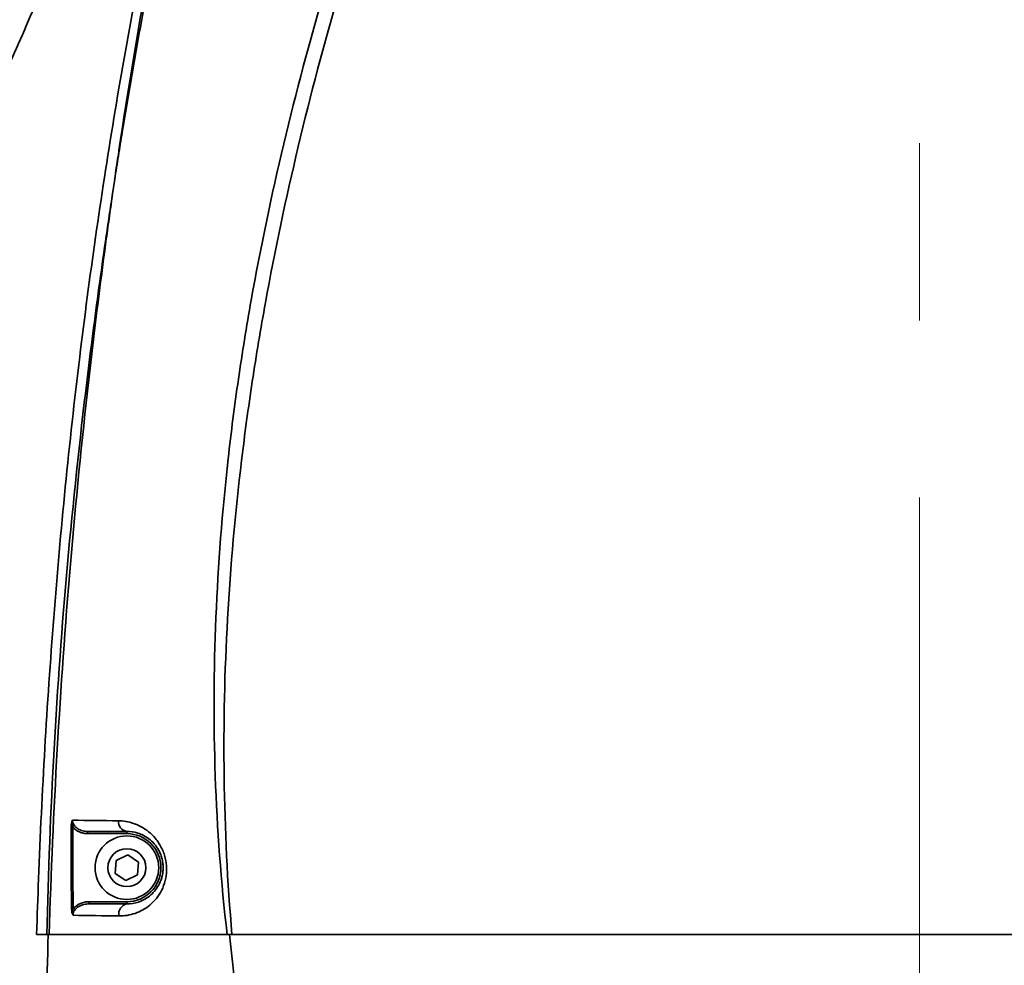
# Model space of a CAD drawing. Header units: millimetres. Extents: x -7686 to -856, y -458 to 6140.
# Tile 37 of 102: x -5963 to -5874, y 3589 to 3674. Entities that reach past the tile are written whole.
import ezdxf

# ---------------------------------------------------------------- set-up
doc = ezdxf.new("R2010")
doc.units = ezdxf.units.MM
doc.header["$LTSCALE"] = 5
doc.header["$PDSIZE"] = -1
doc.linetypes.add('CENTER2', pattern=[28.575, 19.05, -3.175, 3.175, -3.175])
doc.layers.add('细实线', color=1, linetype='Continuous', lineweight=20)
doc.dimstyles.new('安装', dxfattribs={"dimtxt": 6, "dimasz": 12, "dimexe": 7, "dimexo": 0.625, "dimtad": 1, "dimtoh": 1, "dimtxsty": 'Standard', "dimcen": 2.5, "dimclrd": 4, "dimclre": 4, "dimclrt": 3, "dimadec": 0, "dimazin": 0, "dimtfac": 1, "dimtmove": 0, "dimatfit": 3, "dimfxl": 1, "dimarcsym": 0})

# ---------------------------------------------------------------- blocks, each defined once
blk = doc.blocks.new('*D73')
at = {"layer": 'Defpoints', "color": 0, "linetype": 'Continuous', "transparency": 16777216}
for p in [(-5831.961, 3764.628), (-6092.748, 3374.818), (-5832.245, 3374.628)]:
    blk.add_point(p, dxfattribs=at)
at = {"layer": '细实线', "color": 4, "linetype": 'Continuous', "lineweight": -2, "transparency": 16777216}
for p, q in [((-5832.586, 3764.629), (-6099.464, 3764.823)), ((-6092.473, 3752.818), (-6092.74, 3386.818)), ((-5832.87, 3374.629), (-6099.748, 3374.823))]:
    blk.add_line(p, q, dxfattribs=at)
at = {"layer": '细实线', "color": 4, "linetype": 'Continuous', "transparency": 16777216}
for points in [[(-6094.473, 3752.82), (-6090.473, 3752.817), (-6092.464, 3764.818)], [(-6094.74, 3386.82), (-6090.74, 3386.817), (-6092.748, 3374.818)]]:
    blk.add_solid(points, dxfattribs=at)
at = {"layer": '细实线', "color": 3, "linetype": 'Continuous', "transparency": 16777216, "insert": (-6096.231, 3569.821), "char_height": 6, "attachment_point": 5, "rotation": 89.95821}
blk.add_mtext('390', dxfattribs=at)

msp = doc.modelspace()

# ---------------------------------------------------------------- linework, layer by layer
at = {"color": 4, "linetype": 'CENTER2', "lineweight": 15}
msp.add_line((-5881.961, 3773.673), (-5881.961, 3391.628), dxfattribs=at)
at = {"linetype": 'Continuous', "lineweight": 35}
for p, q in [((-5954.27, 3657.842), (-5954.051, 3659.313)), ((-5957.951, 3601.291), (-5957.792, 3601.29)), ((-5956.475, 3600.678), (-5956.475, 3600.878)), ((-5956.475, 3600.678), (-5952.961, 3600.678)), ((-5952.961, 3600.678), (-5952.961, 3600.878)), ((-5953.918, 3598.274), (-5952.88, 3598.78)), ((-5952.88, 3598.78), (-5951.923, 3598.134)), ((-5953.999, 3597.122), (-5953.918, 3598.274)), ((-5951.923, 3598.134), (-5952.004, 3596.982)), ((-5953.042, 3596.476), (-5953.999, 3597.122)), ((-5952.004, 3596.982), (-5953.042, 3596.476)), ((-5956.324, 3594.578), (-5956.324, 3594.378)), ((-5952.961, 3594.578), (-5956.324, 3594.578)), ((-5952.961, 3594.578), (-5952.961, 3594.378)), ((-5957.916, 3593.914), (-5957.765, 3593.917))]:
    msp.add_line(p, q, dxfattribs=at)
for radius in [2.85, 1.699]:
    msp.add_circle((-5952.961, 3597.628), radius, dxfattribs=at)
at = {"color": 4}
msp.add_arc((-5831.961, 3764.628), 692.802, 310, 160, dxfattribs=at)
at = {"color": 4, "linetype": 'ByBlock'}
msp.add_arc((-5831.961, 3764.628), 360.339, 96.77028, 202.78183, dxfattribs=at)
at = {"linetype": 'Continuous', "lineweight": 35}
for centre, radius, start, end in [((-5952.831, 3601.76), 0.892, 175.56038, 261.63073), ((-5952.961, 3597.628), 3.05, 270, 90), ((-5952.77, 3593.481), 0.917, 102.01932, 191.09571)]:
    msp.add_arc(centre, radius, start, end, dxfattribs=at)
for points, knots in [([(-5874.916, 3806.483), (-5879.498, 3798.051), (-5884.111, 3789.637), (-5893.226, 3772.748), (-5897.728, 3764.277), (-5906.456, 3747.205), (-5910.685, 3738.607), (-5918.7, 3721.202), (-5922.488, 3712.395), (-5929.428, 3694.486), (-5932.554, 3685.447), (-5937.916, 3667.143), (-5940.152, 3657.879), (-5942.242, 3646.12), (-5942.624, 3643.76), (-5943.315, 3639.019), (-5943.621, 3636.645), (-5944.419, 3629.53), (-5944.789, 3624.787), (-5945.378, 3610.566), (-5945.076, 3601.091), (-5943.977, 3591.628)], [0, 0, 0, 0, 0.125, 0.125, 0.25, 0.25, 0.375, 0.375, 0.5, 0.5, 0.625, 0.625, 0.75, 0.75, 0.78125, 0.78125, 0.8125, 0.8125, 0.875, 0.875, 1, 1, 1, 1]), ([(-5943.547, 3591.628), (-5943.956, 3596.342), (-5944.185, 3601.058), (-5944.312, 3610.495), (-5944.206, 3615.215), (-5943.681, 3624.659), (-5943.26, 3629.384), (-5942.404, 3636.473), (-5942.082, 3638.839), (-5941.365, 3643.562), (-5940.973, 3645.915), (-5938.844, 3657.64), (-5936.616, 3666.892), (-5931.317, 3685.188), (-5928.246, 3694.233), (-5921.442, 3712.157), (-5917.733, 3720.977), (-5909.871, 3738.412), (-5905.718, 3747.027), (-5897.12, 3764.12), (-5892.672, 3772.598), (-5883.612, 3789.475), (-5879.004, 3797.871), (-5874.36, 3806.247)], [0, 0, 0, 0, 0.0625, 0.0625, 0.125, 0.125, 0.1875, 0.1875, 0.21875, 0.21875, 0.25, 0.25, 0.375, 0.375, 0.5, 0.5, 0.625, 0.625, 0.75, 0.75, 0.875, 0.875, 1, 1, 1, 1]), ([(-5961.052, 3591.628), (-5960.996, 3593.295), (-5960.674, 3602.772), (-5959.668, 3620.059), (-5957.427, 3642.805), (-5954.273, 3664.831), (-5950.291, 3686.09), (-5945.775, 3705.509), (-5940.952, 3723.11), (-5935.902, 3738.879), (-5931.592, 3751.066), (-5928.702, 3757.873), (-5927.969, 3759.599)], [0, 0, 0, 0, 0.0290718, 0.1653079, 0.3017648, 0.4273847, 0.5530616, 0.6786782, 0.7748433, 0.8710914, 0.9673125, 1, 1, 1, 1]), ([(-5961.052, 3591.628), (-5960.996, 3593.295), (-5960.674, 3602.772), (-5959.668, 3620.059), (-5957.427, 3642.805), (-5954.273, 3664.831), (-5950.291, 3686.09), (-5945.775, 3705.509), (-5940.954, 3723.11), (-5935.897, 3738.877), (-5931.781, 3750.578), (-5929.102, 3756.907), (-5928.575, 3758.152)], [0, 0, 0, 0, 0.029339, 0.166829, 0.304542, 0.431318, 0.558151, 0.684924, 0.781974, 0.879108, 0.976215, 1, 1, 1, 1]), ([(-5938.998, 3728.119), (-5939.811, 3725.394), (-5942.836, 3715.263), (-5946.77, 3699.299), (-5950.701, 3680.245), (-5952.73, 3668.183), (-5953.781, 3661.194), (-5953.957, 3660.004), (-5954.058, 3659.315)], [0, 0, 0, 0, 0.121002, 0.449935, 0.69923, 0.948844, 0.970339, 1, 1, 1, 1]), ([(-5954.051, 3659.313), (-5953.995, 3659.663), (-5953.94, 3660.013), (-5953.83, 3660.713), (-5953.774, 3661.063), (-5953.607, 3662.113), (-5953.494, 3662.813), (-5953.152, 3664.911), (-5952.918, 3666.309), (-5952.2, 3670.5), (-5951.698, 3673.288), (-5950.122, 3681.641), (-5948.981, 3687.191), (-5947.746, 3692.723)], [0, 0, 0, 0, 0.03125, 0.03125, 0.0625, 0.0625, 0.125, 0.125, 0.25, 0.25, 0.5, 0.5, 1, 1, 1, 1]), ([(-5955.841, 3688.741), (-5955.904, 3688.559), (-5956.029, 3688.198), (-5956.219, 3687.658), (-5956.441, 3687.029), (-5956.704, 3686.294), (-5957.113, 3685.165), (-5957.646, 3683.724), (-5958.525, 3681.411), (-5959.672, 3678.512), (-5961.078, 3675.13), (-5962.502, 3671.837), (-5963.907, 3668.69), (-5965.292, 3665.669), (-5966.664, 3662.756), (-5967.989, 3660.013), (-5969.056, 3657.857), (-5969.847, 3656.266), (-5970.633, 3654.686), (-5971.511, 3652.903), (-5972.186, 3651.501), (-5972.583, 3650.658), (-5972.804, 3650.179), (-5972.956, 3649.839), (-5973.053, 3649.609), (-5973.117, 3649.446), (-5973.155, 3649.35), (-5973.174, 3649.303)], [0, 0, 0, 0, 0.009617, 0.0191331, 0.0285515, 0.0429042, 0.0580347, 0.0884006, 0.1194342, 0.1817359, 0.245319, 0.3069734, 0.3695455, 0.4307404, 0.4915613, 0.5552752, 0.6151308, 0.6478934, 0.6798696, 0.7468745, 0.8149575, 0.8480479, 0.8815637, 0.9134153, 0.9438877, 0.9725949, 1, 1, 1, 1]), ([(-5954.27, 3657.842), (-5954.377, 3657.158), (-5954.479, 3656.472), (-5954.683, 3655.102), (-5954.783, 3654.416), (-5955.081, 3652.36), (-5955.274, 3650.987), (-5955.837, 3646.869), (-5956.192, 3644.12), (-5957.196, 3635.867), (-5957.782, 3630.355), (-5958.772, 3619.311), (-5959.176, 3613.782), (-5959.793, 3602.714), (-5960.007, 3597.173), (-5960.117, 3591.628)], [0, 0, 0, 0, 0.03125, 0.03125, 0.0625, 0.0625, 0.125, 0.125, 0.25, 0.25, 0.5, 0.5, 0.75, 0.75, 1, 1, 1, 1]), ([(-5959.922, 3591.628), (-5959.754, 3597.167), (-5959.512, 3602.703), (-5958.878, 3613.765), (-5958.487, 3619.291), (-5957.547, 3630.333), (-5956.998, 3635.847), (-5956.061, 3644.105), (-5955.729, 3646.856), (-5955.203, 3650.978), (-5955.022, 3652.352), (-5954.744, 3654.411), (-5954.65, 3655.097), (-5954.459, 3656.469), (-5954.364, 3657.155), (-5954.263, 3657.841)], [0, 0, 0, 0, 0.25, 0.25, 0.5, 0.5, 0.75, 0.75, 0.875, 0.875, 0.9375, 0.9375, 0.96875, 0.96875, 1, 1, 1, 1]), ([(-5957.827, 3601.884), (-5957.864, 3601.798), (-5957.895, 3601.704), (-5957.938, 3601.504), (-5957.95, 3601.398), (-5957.951, 3601.291)], [0, 0, 0, 0, 0.5, 0.5, 1, 1, 1, 1]), ([(-5956.475, 3600.878), (-5956.631, 3600.878), (-5956.784, 3600.897), (-5957.083, 3600.977), (-5957.228, 3601.037), (-5957.489, 3601.204), (-5957.607, 3601.312), (-5957.777, 3601.573), (-5957.828, 3601.726), (-5957.827, 3601.884)], [0, 0, 0, 0, 0.25, 0.25, 0.5, 0.5, 0.75, 0.75, 1, 1, 1, 1]), ([(-5953.67, 3593.304), (-5953.425, 3593.301), (-5953.182, 3593.318), (-5952.698, 3593.395), (-5952.457, 3593.454), (-5951.751, 3593.697), (-5951.305, 3593.94), (-5950.69, 3594.454), (-5950.497, 3594.649), (-5950.146, 3595.084), (-5949.986, 3595.328), (-5949.714, 3595.867), (-5949.604, 3596.157), (-5949.487, 3596.629), (-5949.456, 3596.793), (-5949.414, 3597.124), (-5949.402, 3597.293), (-5949.4, 3597.637), (-5949.41, 3597.812), (-5949.451, 3598.155), (-5949.481, 3598.326), (-5949.563, 3598.663), (-5949.615, 3598.83), (-5949.734, 3599.148), (-5949.802, 3599.3), (-5949.953, 3599.594), (-5950.036, 3599.736), (-5950.211, 3600), (-5950.304, 3600.123), (-5950.593, 3600.472), (-5950.804, 3600.677), (-5951.235, 3601.026), (-5951.457, 3601.172), (-5951.911, 3601.419), (-5952.137, 3601.517), (-5952.817, 3601.749), (-5953.268, 3601.824), (-5953.72, 3601.829)], [0, 0, 0, 0, 0.0625, 0.0625, 0.125, 0.125, 0.25, 0.25, 0.3125, 0.3125, 0.375, 0.375, 0.4375, 0.4375, 0.46875, 0.46875, 0.5, 0.5, 0.53125, 0.53125, 0.5625, 0.5625, 0.59375, 0.59375, 0.625, 0.625, 0.65625, 0.65625, 0.6875, 0.6875, 0.75, 0.75, 0.8125, 0.8125, 0.875, 0.875, 1, 1, 1, 1]), ([(-5957.792, 3601.29), (-5957.646, 3601.083), (-5957.437, 3600.929), (-5957.093, 3600.778), (-5956.971, 3600.74), (-5956.726, 3600.691), (-5956.601, 3600.678), (-5956.475, 3600.678)], [0, 0, 0, 0, 0.5, 0.5, 0.75, 0.75, 1, 1, 1, 1]), ([(-5952.961, 3600.878), (-5952.641, 3600.878), (-5952.318, 3600.832), (-5951.827, 3600.679), (-5951.663, 3600.614), (-5951.331, 3600.446), (-5951.165, 3600.345), (-5950.839, 3600.099), (-5950.677, 3599.952), (-5950.447, 3599.692), (-5950.373, 3599.598), (-5950.23, 3599.396), (-5950.162, 3599.285), (-5950.035, 3599.05), (-5949.978, 3598.926), (-5949.877, 3598.664), (-5949.833, 3598.524), (-5949.765, 3598.24), (-5949.741, 3598.096), (-5949.712, 3597.803), (-5949.708, 3597.655), (-5949.718, 3597.372), (-5949.732, 3597.234), (-5949.776, 3596.967), (-5949.806, 3596.837), (-5949.913, 3596.47), (-5950.009, 3596.248), (-5950.234, 3595.845), (-5950.36, 3595.668), (-5950.632, 3595.351), (-5950.78, 3595.21), (-5951.241, 3594.843), (-5951.569, 3594.669), (-5952.255, 3594.435), (-5952.607, 3594.378), (-5952.961, 3594.378)], [0, 0, 0, 0, 0.125, 0.125, 0.1875, 0.1875, 0.25, 0.25, 0.3125, 0.3125, 0.34375, 0.34375, 0.375, 0.375, 0.40625, 0.40625, 0.4375, 0.4375, 0.46875, 0.46875, 0.5, 0.5, 0.53125, 0.53125, 0.5625, 0.5625, 0.625, 0.625, 0.6875, 0.6875, 0.75, 0.75, 0.875, 0.875, 1, 1, 1, 1]), ([(-5957.787, 3593.364), (-5957.79, 3593.53), (-5957.731, 3593.691), (-5957.538, 3593.957), (-5957.408, 3594.063), (-5957.124, 3594.226), (-5956.97, 3594.283), (-5956.651, 3594.36), (-5956.488, 3594.378), (-5956.324, 3594.378)], [0, 0, 0, 0, 0.25, 0.25, 0.5, 0.5, 0.75, 0.75, 1, 1, 1, 1]), ([(-5956.324, 3594.578), (-5956.462, 3594.578), (-5956.598, 3594.565), (-5956.867, 3594.513), (-5957.001, 3594.473), (-5957.378, 3594.313), (-5957.611, 3594.146), (-5957.765, 3593.917)], [0, 0, 0, 0, 0.25, 0.25, 0.5, 0.5, 1, 1, 1, 1]), ([(-5957.916, 3593.914), (-5957.914, 3593.815), (-5957.902, 3593.719), (-5957.858, 3593.531), (-5957.826, 3593.443), (-5957.787, 3593.364)], [0, 0, 0, 0, 0.5, 0.5, 1, 1, 1, 1]), ([(-5943.771, 3591.628), (-5945.257, 3591.628), (-5946.708, 3591.628), (-5949.544, 3591.628), (-5950.93, 3591.628), (-5954.99, 3591.628), (-5957.566, 3591.628), (-5960.016, 3591.628)], [0, 0, 0, 0, 0.25, 0.25, 0.5, 0.5, 1, 1, 1, 1]), ([(-5943.977, 3591.628), (-5946.898, 3591.628), (-5949.675, 3591.628), (-5954.979, 3591.628), (-5957.507, 3591.628), (-5959.922, 3591.628)], [0, 0, 0, 0, 0.5, 0.5, 1, 1, 1, 1]), ([(-5943.771, 3591.628), (-5939.975, 3591.628), (-5936.091, 3591.628), (-5928.162, 3591.628), (-5924.118, 3591.628), (-5915.876, 3591.628), (-5911.679, 3591.628), (-5905.266, 3591.628), (-5903.103, 3591.628), (-5898.784, 3591.628), (-5896.625, 3591.628), (-5890.147, 3591.628), (-5885.827, 3591.628), (-5877.188, 3591.628), (-5872.868, 3591.628), (-5867.467, 3591.628), (-5866.386, 3591.628), (-5864.226, 3591.628), (-5863.146, 3591.628), (-5859.922, 3591.628), (-5857.787, 3591.628), (-5853.546, 3591.628), (-5851.441, 3591.628), (-5847.262, 3591.628), (-5845.189, 3591.628), (-5843.136, 3591.628)], [0, 0, 0, 0, 0.125, 0.125, 0.25, 0.25, 0.375, 0.375, 0.4375, 0.4375, 0.5, 0.5, 0.625, 0.625, 0.75, 0.75, 0.78125, 0.78125, 0.8125, 0.8125, 0.875, 0.875, 0.9375, 0.9375, 1, 1, 1, 1]), ([(-5943.547, 3591.628), (-5939.758, 3591.628), (-5935.881, 3591.628), (-5927.969, 3591.628), (-5923.934, 3591.628), (-5915.711, 3591.628), (-5911.523, 3591.628), (-5905.125, 3591.628), (-5902.967, 3591.628), (-5898.661, 3591.628), (-5896.507, 3591.628), (-5890.047, 3591.628), (-5885.739, 3591.628), (-5877.124, 3591.628), (-5872.815, 3591.628), (-5866.352, 3591.628), (-5864.193, 3591.628), (-5859.906, 3591.628), (-5857.776, 3591.628), (-5853.547, 3591.628), (-5851.448, 3591.628), (-5847.281, 3591.628), (-5845.214, 3591.628), (-5843.165, 3591.628)], [0, 0, 0, 0, 0.125, 0.125, 0.25, 0.25, 0.375, 0.375, 0.4375, 0.4375, 0.5, 0.5, 0.625, 0.625, 0.75, 0.75, 0.8125, 0.8125, 0.875, 0.875, 0.9375, 0.9375, 1, 1, 1, 1])]:
    msp.add_open_spline(points, degree=3, knots=knots, dxfattribs=at)
for points in [[(-5954.051, 3659.313), (-5954.054, 3659.314), (-5954.056, 3659.314), (-5954.058, 3659.315)], [(-5954.27, 3657.842), (-5954.267, 3657.841), (-5954.265, 3657.841), (-5954.263, 3657.841)], [(-5957.792, 3601.29), (-5957.847, 3601.486), (-5957.861, 3601.69), (-5957.827, 3601.884)], [(-5953.72, 3601.829), (-5955.139, 3601.847), (-5956.507, 3601.866), (-5957.827, 3601.884)], [(-5957.951, 3601.291), (-5957.967, 3598.832), (-5957.957, 3596.373), (-5957.916, 3593.914)], [(-5957.765, 3593.917), (-5957.803, 3596.374), (-5957.811, 3598.832), (-5957.792, 3601.29)], [(-5956.475, 3600.878), (-5955.339, 3600.878), (-5954.169, 3600.878), (-5952.961, 3600.878)], [(-5952.961, 3594.378), (-5954.108, 3594.378), (-5955.228, 3594.378), (-5956.324, 3594.378)], [(-5957.765, 3593.917), (-5957.814, 3593.734), (-5957.824, 3593.543), (-5957.787, 3593.364)], [(-5957.787, 3593.364), (-5956.453, 3593.344), (-5955.081, 3593.324), (-5953.67, 3593.304)], [(-5961.052, 3591.628), (-5960.742, 3591.628), (-5960.43, 3591.628), (-5960.117, 3591.628)], [(-5961.052, 3591.628), (-5960.708, 3591.628), (-5960.363, 3591.628), (-5960.016, 3591.628)], [(-5960.016, 3591.628), (-5960.127, 3587.296), (-5960.184, 3582.962), (-5960.185, 3578.628)], [(-5960.117, 3591.628), (-5960.05, 3591.628), (-5959.985, 3591.628), (-5959.922, 3591.628)], [(-5943.977, 3591.628), (-5943.84, 3591.628), (-5943.697, 3591.628), (-5943.547, 3591.628)], [(-5941.961, 3578.628), (-5942.72, 3582.931), (-5943.324, 3587.268), (-5943.771, 3591.628)]]:
    msp.add_open_spline(points, degree=3, dxfattribs=at)

# ---------------------------------------------------------------- dimensions: what is measured, and where the dimension line sits
at = {"layer": '细实线', "color": 1, "linetype": 'Continuous'}
dim = msp.add_aligned_dim(p1=(-5831.961, 3764.628), p2=(-5832.245, 3374.628), distance=-260.503, dimstyle='安装', dxfattribs=at)
dim.commit()
dim.dimension.update_dxf_attribs({"geometry": '*D73', "text_midpoint": (-6096.231, 3569.821)})

doc.saveas('drawing.dxf')
